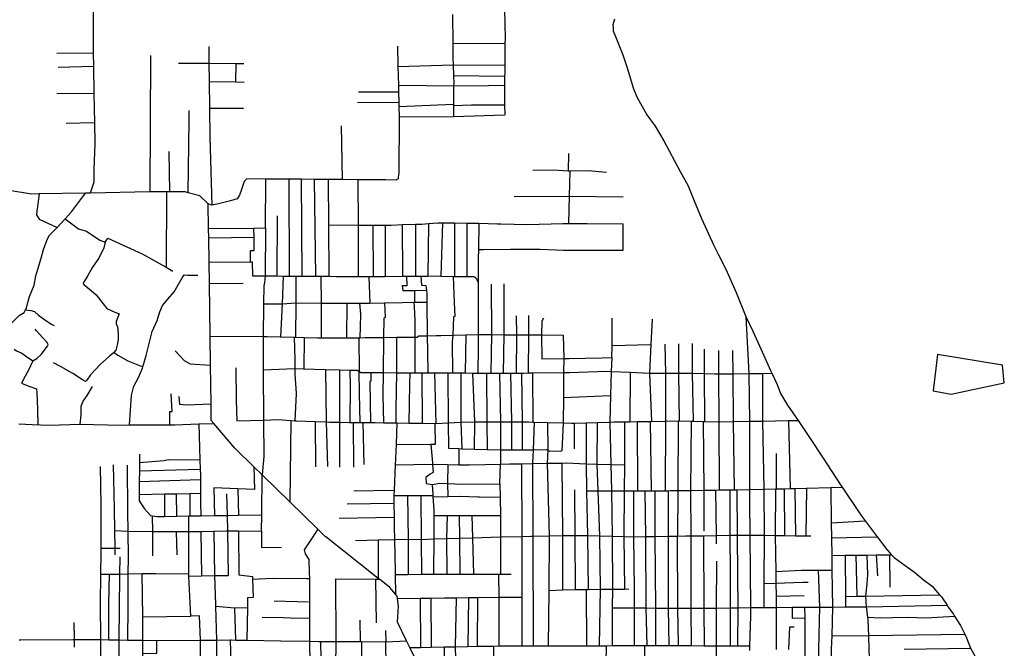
# Model space of a CAD drawing. Header units: millimetres. Extents: x 664923 to 767831, y 3118803 to 3207600.
# Tile 179 of 256: x 698963 to 700709, y 3176877 to 3177991. Entities that reach past the tile are written whole.
import ezdxf

# ---------------------------------------------------------------- set-up
doc = ezdxf.new("R2010")
doc.units = ezdxf.units.MM
doc.layers.add('roads_3', color=3, linetype='Continuous')
doc.layers.add('water', color=7, linetype='Continuous')

msp = doc.modelspace()

# ---------------------------------------------------------------- linework, layer by layer
at = {"layer": 'roads_3'}
for points in [[(699094.15, 3178436.23), (699093.85, 3178409.91), (699093.1, 3178368.18), (699093.29, 3178337.01), (699093.42, 3178316.62), (699093.55, 3178296.54), (699093.61, 3178284.69), (699093.66, 3178276.82), (699093.7, 3178269.56), (699093.61, 3178255.74), (699093.39, 3178224.01), (699093.09, 3178181.12), (699092.81, 3178142.16), (699092.55, 3178104.61), (699092.43, 3178087.65), (699092.83, 3177935.83), (699092.9, 3177931.92), (699093.32, 3177907.66), (699094.13, 3177860.26), (699095.02, 3177807.8), (699095.63, 3177772.17), (699094, 3177724.6), (699094.13, 3177702.54), (699087.39, 3177683.59)], [(699822.65, 3178147.71), (699821.54, 3178089.42), (699820.69, 3178053.75), (699822.02, 3178011.82), (699822.08, 3178009.47), (699823.32, 3177957.51), (699823.23, 3177948.86), (699822.84, 3177910.18), (699822.68, 3177895.3), (699822.62, 3177890.63), (699822.45, 3177874.7), (699822.16, 3177847.87), (699822.44, 3177840.1), (699823.09, 3177821.93)], [(699730.41, 3178000.21), (699730.79, 3177949.46), (699731, 3177922.76), (699731.32, 3177910.91), (699731.83, 3177891.87), (699732.2, 3177877.67), (699732.19, 3177873.76), (699732.19, 3177872.61), (699732.08, 3177840.99), (699732.07, 3177838.97), (699732, 3177819.36)], [(700017.48, 3177991.58), (700014.64, 3177981.66), (700015.03, 3177975.69), (700015.34, 3177970.96), (700019.21, 3177961.25), (700023.99, 3177949.15), (700031.93, 3177928.28), (700039.73, 3177905.52), (700051.26, 3177868.21), (700057.9, 3177852.88), (700074.81, 3177822.31), (700089.64, 3177801.81), (700104.9, 3177776.18), (700134.11, 3177721.63), (700147.82, 3177696.49), (700158.45, 3177669.74), (700171.92, 3177638.25), (700193.6, 3177590.59), (700201.65, 3177573.75), (700214.83, 3177548.77), (700233.13, 3177507.24), (700250.24, 3177464.66), (700262.75, 3177438.8), (700274.41, 3177412.43), (700294.12, 3177368.69), (700296.33, 3177364.16), (700306.09, 3177344.2), (700312.06, 3177328.18), (700323.97, 3177307.29), (700343.39, 3177280.52), (700365.52, 3177246.78), (700386.58, 3177215.07), (700419.17, 3177164.69), (700420.92, 3177162.09), (700454.73, 3177111.96), (700461.91, 3177102.48), (700483.52, 3177073.91), (700500.39, 3177051.63), (700508.96, 3177042.43), (700513.3, 3177037.78), (700533.06, 3177023.32), (700549.2, 3177011.69), (700565.11, 3176998.75), (700580.66, 3176986.67), (700593.71, 3176971.62), (700597.2, 3176967.58), (700607.13, 3176952.82), (700609.4, 3176949.44), (700618.42, 3176936.9), (700620.5, 3176933.63), (700630.99, 3176917.22), (700638.55, 3176901.4), (700641.55, 3176895.11), (700648.93, 3176876.89), (700659.06, 3176859.05)], [(699297.74, 3177943.14), (699298.06, 3177913.68), (699298.42, 3177881.14), (699298.94, 3177833.88), (699299.52, 3177781.89), (699303.18, 3177662.23)], [(699632.46, 3177943.76), (699633.37, 3177907.84), (699634.21, 3177874.89), (699634.51, 3177862.66), (699634.98, 3177844.36), (699635.17, 3177836.65), (699635.64, 3177818.63), (699732, 3177819.36), (699823.09, 3177821.93)], [(699730.79, 3177949.46), (699823.23, 3177948.86)], [(699028.2, 3177931.67), (699092.9, 3177931.92)], [(699194.84, 3177927.5), (699193.13, 3177685.42)], [(699093.32, 3177907.66), (699030.92, 3177906.23)], [(699244.35, 3177913.88), (699298.06, 3177913.68), (699345.59, 3177913.38), (699360.23, 3177913.28)], [(699345.59, 3177913.38), (699345.4, 3177880.51)], [(699633.37, 3177907.84), (699731.32, 3177910.91)], [(699731.32, 3177910.91), (699822.84, 3177910.18)], [(699298.42, 3177881.14), (699345.4, 3177880.51), (699360.61, 3177880.32)], [(699731.83, 3177891.87), (699822.62, 3177890.63)], [(699634.21, 3177874.89), (699732.19, 3177873.76)], [(699732.19, 3177873.76), (699794.2, 3177874.34), (699822.45, 3177874.7)], [(699028.63, 3177860.35), (699094.13, 3177860.26)], [(699563.34, 3177862.9), (699634.51, 3177862.66)], [(699261.64, 3177683.88), (699263.04, 3177812.92), (699263.26, 3177829.73)], [(699298.94, 3177833.88), (699359.34, 3177833.69)], [(699561.59, 3177844.31), (699634.98, 3177844.36)], [(699635.17, 3177836.65), (699732.08, 3177840.99)], [(699732.07, 3177838.97), (699764.05, 3177840.13), (699781.23, 3177840.06), (699822.44, 3177840.1)], [(699635.64, 3177818.63), (699634.98, 3177718.97), (699634, 3177711.8), (699633.58, 3177708.63), (699629.7, 3177706.63), (699611.78, 3177706.81), (699562.36, 3177707.18), (699534.66, 3177707.38), (699509.55, 3177707.57), (699485.15, 3177707.75), (699462.38, 3177707.93), (699439.61, 3177708.09), (699399.36, 3177708.4), (699365.28, 3177708.65), (699360.48, 3177704.2), (699359.11, 3177698.6), (699355.86, 3177689.57), (699352.12, 3177680.04), (699348.09, 3177673.43), (699336.44, 3177669.83), (699315.08, 3177664.38), (699303.18, 3177662.23), (699296.88, 3177664.25)], [(699095.02, 3177807.8), (699045.23, 3177806.95)], [(699532.8, 3177802.83), (699534.66, 3177707.38)], [(699227.35, 3177757.35), (699227.96, 3177685.86)], [(699936.09, 3177753.63), (699935.49, 3177723.14)], [(699872.55, 3177724.24), (699909.68, 3177724.39), (699935.49, 3177723.14), (699938.87, 3177722.97), (699970.68, 3177723.36), (700003.14, 3177720.25)], [(699297.51, 3177620.81), (699378.03, 3177621.47), (699398.48, 3177621.64), (699399.36, 3177708.4)], [(699439.61, 3177708.09), (699440.28, 3177536.4)], [(699463.78, 3177536.29), (699462.38, 3177707.93)], [(699487.55, 3177536.12), (699485.15, 3177707.75)], [(699509.55, 3177707.57), (699510.03, 3177627.25), (699510.57, 3177535.94)], [(699562.36, 3177707.18), (699562.61, 3177626.46), (699562.9, 3177535.56)], [(699936.5, 3177629.53), (699937.73, 3177678.2), (699938.87, 3177722.97)], [(699681.46, 3176821.69), (699654.43, 3176877.73), (699648.68, 3176889.63), (699632.54, 3176923.09), (699634.16, 3176951.28), (699632.44, 3176964.72), (699631.91, 3176968.92), (699628.9, 3176972.52), (699618.91, 3176984.41), (699600.53, 3176998.92), (699598.47, 3177000.55), (699505.43, 3177074.05), (699505.17, 3177074.26), (699491.56, 3177087.5), (699441.67, 3177136.1), (699392.4, 3177184.08), (699378.07, 3177198.05), (699344.14, 3177231.1), (699307, 3177275.02), (699302.4, 3177280.46), (699301.97, 3177310.04), (699300.99, 3177378.62), (699300.26, 3177429.72), (699298.91, 3177523.28), (699298.36, 3177560.97), (699297.74, 3177604.18), (699297.51, 3177620.81), (699296.88, 3177664.25), (699281.95, 3177678.6), (699261.64, 3177683.88), (699255.78, 3177685.4), (699227.96, 3177685.86), (699223.11, 3177685.94), (699193.13, 3177685.42), (699087.39, 3177683.59), (699078.98, 3177683.44), (698997.11, 3177682.02), (698983.22, 3177681.78), (698896.85, 3177696)], [(698894.16, 3177433.59), (698923.23, 3177422.01), (698925.76, 3177425.15), (698935.72, 3177437.56), (698941.78, 3177446.5), (698961.61, 3177466.4), (698970.65, 3177471.95), (698973.01, 3177476.49), (698974.65, 3177479.64), (698977.81, 3177491.63), (698979.74, 3177500.06), (698984.14, 3177509.91), (698988.52, 3177520.53), (698991.17, 3177537.04), (698994.94, 3177548.6), (699000.47, 3177567.82), (699004.95, 3177583.24), (699011.1, 3177601.18), (699015.19, 3177608.88), (699028.88, 3177622.71), (699036.01, 3177629.93), (699043.09, 3177637.89), (699054.18, 3177650.36), (699078.98, 3177683.44)], [(698997.11, 3177682.02), (698994.03, 3177659.91), (698992.98, 3177651.32), (698992.57, 3177644.63), (698997.01, 3177637.15), (699028.88, 3177622.71)], [(699223.11, 3177685.94), (699222.36, 3177552.3)], [(699839.7, 3177677.53), (699937.73, 3177678.2), (700032.56, 3177676.85)], [(699043.09, 3177637.89), (699066.59, 3177619.95), (699081.28, 3177616.08), (699104.47, 3177599.99), (699114.03, 3177596.75), (699119.04, 3177603.39), (699179.73, 3177575.8), (699222.36, 3177552.3), (699234.01, 3177545.33)], [(699419.19, 3177536.49), (699419.6, 3177643.24)], [(699372.12, 3177561.69), (699371.79, 3177581.42), (699378.25, 3177581.53), (699378.12, 3177605.23), (699378.03, 3177621.47)], [(699398.48, 3177621.64), (699397.84, 3177536.58), (699396.9, 3177525.03), (699395.41, 3177518.91), (699395.08, 3177487.26), (699395.07, 3177486.07), (699394.34, 3177429.22), (699394.25, 3177374.99), (699394.29, 3177370.01), (699395.05, 3177280.98), (699395.61, 3177216.65), (699392.4, 3177184.08)], [(699510.03, 3177627.25), (699562.61, 3177626.46), (699589.06, 3177626.63), (699610.87, 3177626.79), (699621.27, 3177626.86), (699640.92, 3177627.48), (699664.41, 3177628.22), (699675.58, 3177628.58), (699687.35, 3177629.48), (699704.02, 3177630.77), (699712.44, 3177630.66), (699723.31, 3177630.53), (699733.44, 3177630.46), (699755.46, 3177630.33), (699771.41, 3177630.23), (699776.63, 3177630.08), (699809.8, 3177629.21), (699815.57, 3177629.07), (699863.01, 3177627.96), (699925.95, 3177629.61), (699936.5, 3177629.53), (699969.06, 3177629.33), (700032.71, 3177629.07)], [(699589.06, 3177626.63), (699589.44, 3177535.37)], [(699610.87, 3177626.79), (699610.89, 3177535.62)], [(699640.92, 3177627.48), (699641.58, 3177535.97)], [(699664.41, 3177628.22), (699664.76, 3177536.23)], [(699687.35, 3177629.48), (699686.24, 3177536.48)], [(699712.44, 3177630.66), (699709.62, 3177536.18)], [(699733.44, 3177630.46), (699733.93, 3177535.84)], [(699755.46, 3177630.33), (699755.49, 3177535.54)], [(699776.63, 3177630.08), (699776.1, 3177583.59), (699775.92, 3177567.43), (699775.45, 3177525.36)], [(699776.1, 3177583.59), (699784.81, 3177583.64), (699833.24, 3177583.94), (699885.71, 3177584.2), (699927.14, 3177582.04), (699984.49, 3177582.47), (700031.02, 3177582.55), (700032.9, 3177582.31), (700032.71, 3177629.07)], [(699297.74, 3177604.18), (699378.12, 3177605.23)], [(699114.03, 3177596.75), (699112.01, 3177586.54), (699102.7, 3177567.95), (699091.63, 3177552.36), (699083.35, 3177537.43), (699076.96, 3177526.89), (699075.41, 3177524.19), (699076.19, 3177521.53), (699089.53, 3177510.97), (699098.2, 3177502.87), (699110.67, 3177487.2), (699117.02, 3177478.94), (699131.51, 3177472.4), (699139.25, 3177469.38), (699136.67, 3177463.27), (699133.64, 3177455.58), (699133.48, 3177450.84), (699136.09, 3177447.01), (699137.17, 3177434.3), (699136.97, 3177424.47), (699136.25, 3177416.69), (699132.79, 3177405.23), (699129.39, 3177401.01), (699128.25, 3177399.58), (699121.4, 3177393.89), (699105.79, 3177380.15), (699088.32, 3177361.43), (699081.41, 3177351.72), (699079.37, 3177349.64), (699073.84, 3177352.2), (699056.58, 3177363.79), (699034.91, 3177376.28), (699022.5, 3177382.38)], [(699298.36, 3177560.97), (699372.12, 3177561.69), (699374.57, 3177561.71), (699375.68, 3177536.68), (699397.84, 3177536.58), (699419.19, 3177536.49), (699430.05, 3177536.44), (699440.28, 3177536.4), (699452.2, 3177536.35), (699463.78, 3177536.29), (699465.2, 3177536.29), (699487.55, 3177536.12), (699496.81, 3177536.05), (699510.57, 3177535.94), (699524.43, 3177535.83), (699562.9, 3177535.56), (699581.84, 3177535.42), (699589.44, 3177535.37), (699610.89, 3177535.62), (699641.58, 3177535.97), (699648.75, 3177536.04), (699664.76, 3177536.23), (699674.14, 3177536.34), (699686.24, 3177536.48), (699687.45, 3177536.49), (699709.62, 3177536.18), (699731.48, 3177535.87), (699733.93, 3177535.84), (699755.49, 3177535.54), (699758.42, 3177535.5), (699767.33, 3177535.37), (699769.85, 3177534.63), (699772.63, 3177530.72), (699775.45, 3177525.36), (699775.88, 3177520.28), (699775.68, 3177505.38), (699775.56, 3177465.98), (699775.48, 3177432.67), (699775.42, 3177409.62), (699775.18, 3177364.35)], [(699157.25, 3177272.38), (699161.12, 3177324.43), (699164.98, 3177340.99), (699172.99, 3177356.77), (699180.15, 3177373.14), (699180.86, 3177375.54), (699186.84, 3177395.82), (699197.46, 3177437.96), (699206.39, 3177457.63), (699210.99, 3177473.11), (699215.68, 3177484.11), (699225.24, 3177495.18), (699236.23, 3177508.71), (699250.56, 3177533.33), (699254.24, 3177538.61), (699260.11, 3177537.74), (699278.39, 3177538.17)], [(699430.05, 3177536.44), (699427.9, 3177487.2), (699425.34, 3177428.56)], [(699452.2, 3177536.35), (699452.01, 3177488.65), (699451.76, 3177427.89)], [(699496.81, 3177536.05), (699496.99, 3177488.4), (699497.22, 3177426.9)], [(699581.84, 3177535.42), (699583.3, 3177488.2)], [(699648.75, 3177536.04), (699649.2, 3177519.2), (699640.61, 3177518.81), (699642.12, 3177510.7), (699662.54, 3177510.93), (699683.77, 3177511.17)], [(699674.14, 3177536.34), (699674.98, 3177520.02), (699682.94, 3177519.7), (699683.77, 3177511.17), (699684.46, 3177504.04), (699684.6, 3177490.39), (699685.26, 3177430.51), (699685.63, 3177402.73), (699686.14, 3177364.89)], [(699731.48, 3177535.87), (699733.15, 3177489.41), (699734.04, 3177464.8), (699731.79, 3177464.3), (699730.54, 3177431.43), (699729.46, 3177418.92), (699730.12, 3177364.8)], [(699298.91, 3177523.28), (699358.87, 3177523.83)], [(699798.54, 3177521.83), (699799.16, 3177432.54), (699798.06, 3177364.4)], [(699821.04, 3177522.69), (699821.13, 3177432.43), (699820.05, 3177364.44)], [(699662.54, 3177510.93), (699662.7, 3177490.01)], [(699395.08, 3177487.26), (699427.9, 3177487.2), (699452.01, 3177488.65), (699496.99, 3177488.4), (699542.45, 3177488.45), (699545.63, 3177488.46), (699565.15, 3177488.32), (699583.3, 3177488.2), (699609.58, 3177488.86), (699640.79, 3177489.64), (699661.51, 3177489.99), (699662.7, 3177490.01), (699684.6, 3177490.39)], [(699542.45, 3177488.45), (699542.25, 3177427.08)], [(699565.15, 3177488.32), (699566.76, 3177468.92), (699566.1, 3177446.41), (699565.63, 3177427.17)], [(699609.58, 3177488.86), (699610.47, 3177462.99), (699608.45, 3177461.71), (699607.68, 3177427.55), (699607, 3177365.44)], [(699661.51, 3177489.99), (699662.7, 3177472.05), (699663.62, 3177456.03), (699663.05, 3177428.17), (699663.08, 3177364.77)], [(698973.01, 3177476.49), (698982.6, 3177475.52), (698988.98, 3177473.45), (698995.79, 3177467.2), (699008.75, 3177457.9), (699018.99, 3177450.98), (699023.42, 3177448.51)], [(699843.11, 3177466), (699843.48, 3177432.32), (699842.99, 3177364.49)], [(699865.01, 3177466.27), (699865.03, 3177432.2), (699864.49, 3177364.62)], [(699891.53, 3177461.75), (699888.33, 3177456.17), (699888.05, 3177432.07), (699888.46, 3177389.56), (699927.47, 3177389.97), (699937.22, 3177390.07), (699995.19, 3177391.37), (700012.88, 3177391.78), (700011.36, 3177367.21), (700010.35, 3177324.67), (700009.25, 3177277.66), (700011.08, 3177202.33), (700011.89, 3177155.78), (700013.3, 3177075.22), (700013.67, 3176981.38), (700013.49, 3176948.31), (700013.13, 3176881.24)], [(700250.24, 3177464.66), (700255.94, 3177363.4), (700257.02, 3177279), (700256.73, 3177157.94), (700256.69, 3177136.53), (700257.24, 3177077.39), (700258.43, 3176948.82), (700258.57, 3176933.52), (700256.87, 3176880.75)], [(700012.88, 3177391.78), (700013.07, 3177413.05), (700013.53, 3177461.51)], [(700084.15, 3177460.07), (700082.09, 3177415.14), (700079.76, 3177364.2), (700083.33, 3177278.67)], [(698985.68, 3177385.86), (698993.14, 3177390.31), (699000.88, 3177397.05), (699011.6, 3177412.09), (699012.77, 3177414.59), (699011.36, 3177418.88), (699003.67, 3177426.68), (698992.66, 3177439.18), (698990.3, 3177442.16)], [(699300.26, 3177429.72), (699394.34, 3177429.22), (699401.41, 3177429.19), (699425.34, 3177428.56), (699449.2, 3177427.95), (699451.76, 3177427.89), (699467.09, 3177427.5), (699490.74, 3177426.88), (699497.22, 3177426.9), (699542.25, 3177427.08), (699564.22, 3177427.16), (699565.63, 3177427.17), (699575.48, 3177427.2), (699607.68, 3177427.55), (699630.55, 3177427.81), (699663.05, 3177428.17), (699667.25, 3177428.21), (699670.27, 3177430.3), (699685.26, 3177430.51), (699700.99, 3177430.74), (699709.63, 3177430.85), (699730.54, 3177431.43), (699753.51, 3177432.07), (699775.48, 3177432.67), (699799.16, 3177432.54), (699821.13, 3177432.43), (699843.48, 3177432.32), (699865.03, 3177432.2), (699866.62, 3177432.19), (699888.05, 3177432.07), (699926.2, 3177431.86), (699927.47, 3177389.97), (699927, 3177365.45), (699926.73, 3177321.26), (699926.46, 3177276.09), (699923.9, 3177226.76)], [(699449.2, 3177427.95), (699450.78, 3177388.45), (699450.77, 3177372.41), (699450.77, 3177363.05), (699452.84, 3177328.21), (699450.42, 3177279.86)], [(699467.09, 3177427.5), (699466.45, 3177371.83)], [(699564.22, 3177427.16), (699564.75, 3177367.19)], [(699630.55, 3177427.81), (699630.97, 3177365.07), (699629.83, 3177300.96), (699629.4, 3177276.14)], [(699753.51, 3177432.07), (699752.75, 3177364.58)], [(700013.07, 3177413.05), (700082.09, 3177415.14)], [(700106.87, 3177415.83), (700107.77, 3177364.23)], [(700130.96, 3177416.03), (700130.88, 3177364.25), (700131.86, 3177279.96)], [(700155.37, 3177416.57), (700155.38, 3177363.99), (700156.77, 3177279.24)], [(698952.82, 3177406.83), (698957.18, 3177403.9), (698966.3, 3177399.76), (698972.68, 3177395.25), (698985.68, 3177385.86), (698978.34, 3177369.73), (698972.49, 3177358.89), (698965.5, 3177346.77), (698978.52, 3177341.12), (698992.13, 3177336.32), (698992.69, 3177329.23), (698993.46, 3177315.84), (698994.29, 3177299.24), (698994.6, 3177273.78)], [(699129.39, 3177401.01), (699136.52, 3177395.88), (699154.27, 3177386.06), (699180.86, 3177375.54)], [(699238.08, 3177403.95), (699254.24, 3177386.57), (699264.85, 3177380.92), (699300.99, 3177378.62)], [(700176.42, 3177406.55), (700176.73, 3177363.63), (700177.22, 3177278.77)], [(700201.64, 3177404.72), (700201.89, 3177363.32), (700202.44, 3177278.2), (700203.29, 3177157.2)], [(700226.74, 3177404.18), (700227.11, 3177363.36), (700227.61, 3177278.53), (700229.46, 3177157.57)], [(699345.68, 3177373.76), (699346.55, 3177316.33), (699347.44, 3177279.6), (699395.05, 3177280.98), (699420.81, 3177282.1), (699443.38, 3177280.39), (699450.42, 3177279.86), (699453.64, 3177279.61), (699486.41, 3177278.52), (699506.27, 3177277.87), (699511.88, 3177277.67), (699529.94, 3177277.22), (699546.61, 3177276.81), (699548.31, 3177276.8), (699553.78, 3177276.77), (699566.62, 3177276.72), (699571.23, 3177276.7), (699584.42, 3177276.63), (699593.24, 3177276.58), (699607.81, 3177276.41), (699616.32, 3177276.3), (699629.4, 3177276.14), (699631.6, 3177276.11), (699652.57, 3177275.83), (699676.37, 3177275.49), (699698.93, 3177275.18), (699700.7, 3177275.16), (699722.47, 3177276.32), (699745.16, 3177277.2), (699769.29, 3177278.14), (699790.95, 3177277.96), (699815.22, 3177277.76), (699818.2, 3177277.74), (699834.53, 3177277.74), (699853.79, 3177277.75), (699865.17, 3177277.76), (699872.41, 3177277.56), (699874.71, 3177277.5), (699898.5, 3177276.84), (699926.46, 3177276.09), (699941.56, 3177275.67), (699946.1, 3177275.81), (699966.96, 3177276.42), (699986.68, 3177276.99), (700009.25, 3177277.66), (700016.63, 3177277.87), (700035.01, 3177278.09), (700044.53, 3177278.21), (700057.87, 3177278.37), (700080.88, 3177278.64), (700083.33, 3177278.67), (700107.99, 3177279.33), (700130.15, 3177279.91), (700131.86, 3177279.96), (700153.32, 3177279.31), (700156.77, 3177279.24), (700174.59, 3177278.83), (700177.22, 3177278.77), (700202.44, 3177278.2), (700204.27, 3177278.16), (700227.61, 3177278.53), (700257.02, 3177279), (700280.16, 3177279.41), (700325.9, 3177280.22), (700343.39, 3177280.52)], [(699394.29, 3177370.01), (699450.77, 3177372.41), (699466.45, 3177371.83), (699504.61, 3177370.46), (699529.73, 3177369.9), (699547.77, 3177369.5), (699553.56, 3177369.38), (699561.26, 3177369.83), (699564.75, 3177367.19), (699567.43, 3177365.15), (699585.54, 3177365.3), (699605.14, 3177365.47), (699607, 3177365.44), (699630.97, 3177365.07), (699654.41, 3177364.72), (699663.08, 3177364.77), (699664.82, 3177364.78), (699676.01, 3177364.84), (699686.14, 3177364.89), (699698.02, 3177364.96), (699708.79, 3177365.01), (699722.07, 3177364.88), (699730.12, 3177364.8), (699745.01, 3177364.66), (699752.75, 3177364.58), (699765.88, 3177364.45), (699775.18, 3177364.35)], [(699504.61, 3177370.46), (699506.27, 3177277.87), (699508.38, 3177198.82)], [(699529.73, 3177369.9), (699530, 3177320.64), (699529.94, 3177277.22), (699529.74, 3177197.38)], [(699547.77, 3177369.5), (699548.4, 3177341.61), (699548.31, 3177276.8)], [(699566.62, 3177276.72), (699565.29, 3177328.33), (699564.75, 3177367.19)], [(699585.54, 3177365.3), (699585.22, 3177350.33), (699583.77, 3177349.19), (699584.42, 3177276.63)], [(699607, 3177365.44), (699606.53, 3177324.86), (699607.81, 3177276.41)], [(699654.41, 3177364.72), (699653.99, 3177345.03), (699652.57, 3177275.83)], [(699676.01, 3177364.84), (699676.37, 3177275.49)], [(699698.02, 3177364.96), (699700.7, 3177275.16)], [(699722.07, 3177364.88), (699722.47, 3177276.32), (699723.11, 3177231.14), (699741.25, 3177230.56), (699746.51, 3177230.39), (699768.54, 3177229.68), (699791.68, 3177229.14), (699815.41, 3177228.58), (699834.64, 3177228.6), (699853.41, 3177228.62), (699873.16, 3177228.65), (699896.44, 3177228.68), (699899.15, 3177227.63), (699902.73, 3177226.24), (699923.9, 3177226.76)], [(699745.01, 3177364.66), (699745.16, 3177277.2), (699746.51, 3177230.39)], [(699765.88, 3177364.45), (699769.29, 3177278.14), (699768.54, 3177229.68)], [(699775.18, 3177364.35), (699790.36, 3177364.38), (699798.06, 3177364.4), (699813.75, 3177364.43), (699820.05, 3177364.44), (699832.8, 3177364.47), (699842.99, 3177364.49), (699852.34, 3177364.5), (699856.09, 3177364.51), (699864.49, 3177364.62), (699872.06, 3177364.72), (699927, 3177365.45), (699937.9, 3177365.59), (700004.13, 3177367.53), (700011.36, 3177367.21), (700044.96, 3177365.74), (700079.76, 3177364.2), (700107.77, 3177364.23), (700130.88, 3177364.25), (700139.12, 3177364.26), (700155.38, 3177363.99), (700176.73, 3177363.63), (700195.45, 3177363.31), (700201.89, 3177363.32), (700227.11, 3177363.36), (700255.94, 3177363.4), (700279.99, 3177363.86), (700296.33, 3177364.16)], [(699790.36, 3177364.38), (699790.95, 3177277.96), (699791.68, 3177229.14)], [(699813.75, 3177364.43), (699815.22, 3177277.76), (699815.41, 3177228.58), (699815.37, 3177202.91)], [(699832.8, 3177364.47), (699834.53, 3177277.74), (699834.64, 3177228.6)], [(699852.34, 3177364.5), (699853.79, 3177277.75), (699853.41, 3177228.62)], [(699872.06, 3177364.72), (699872.41, 3177277.56)], [(700044.96, 3177365.74), (700044.53, 3177278.21)], [(700107.77, 3177364.23), (700107.99, 3177279.33), (700107.09, 3177155.91)], [(700279.99, 3177363.86), (700280.11, 3177304.18), (700280.16, 3177279.41), (700282.24, 3177158.59), (700282.68, 3177076.99), (700282.22, 3176991.72), (700281.99, 3176948.95)], [(699069.97, 3177273.79), (699071.34, 3177290.66), (699071.76, 3177305.75), (699075.23, 3177314.9), (699082.47, 3177324.8), (699091.86, 3177340.57)], [(699228.78, 3177272.84), (699228.9, 3177296.1), (699232.85, 3177296.51), (699230.94, 3177327.68)], [(699244.98, 3177323.12), (699245.91, 3177309.08), (699259.03, 3177308.1), (699301.97, 3177310.04)], [(699926.73, 3177321.26), (700010.35, 3177324.67)], [(698960.8, 3177274.67), (698984.65, 3177273.02), (699015, 3177272.34), (699069.97, 3177273.79), (699142.4, 3177272.29), (699157.25, 3177272.38), (699228.78, 3177272.84), (699237.9, 3177272.89), (699280.39, 3177274.2), (699307, 3177275.02)], [(699280.39, 3177274.2), (699282.2, 3177210.61), (699282.67, 3177194.33), (699282.97, 3177183.24), (699283.02, 3177175.95), (699283.15, 3177151.37), (699283.23, 3177134.82), (699283.75, 3177111.42)], [(699443.38, 3177280.39), (699441.67, 3177136.1)], [(699486.41, 3177278.52), (699487.28, 3177198.45)], [(699553.78, 3177276.77), (699554.69, 3177197.57)], [(699571.23, 3177276.7), (699572.88, 3177202.17)], [(699631.6, 3177276.11), (699630.18, 3177238.53), (699629.2, 3177212.4), (699628.73, 3177202.04), (699626.68, 3177157.09), (699626.24, 3177147.44), (699626.17, 3177145.95), (699626.35, 3177133.56), (699626.69, 3177108.94), (699626.94, 3177091.85), (699627.32, 3177069.52), (699628.31, 3177012.07), (699628.38, 3177007.4), (699628.9, 3176972.52)], [(699698.93, 3177275.18), (699699.57, 3177237.98), (699691.97, 3177237.74), (699694.57, 3177205.28), (699694.8, 3177202.73), (699696.12, 3177187.92), (699689.37, 3177184.54), (699682.88, 3177179.35), (699683.28, 3177168.86), (699694.32, 3177166.89), (699695.18, 3177149.87), (699695.33, 3177147.4), (699695.47, 3177145.01), (699696.79, 3177122.24), (699696.93, 3177111.99), (699697.31, 3177085.69), (699697.11, 3177070.33), (699696.41, 3177012.29), (699696.48, 3177008.13)], [(699874.71, 3177277.5), (699873.16, 3177228.65), (699872.15, 3177204), (699872.62, 3177075.56), (699873.05, 3176881.02)], [(699898.5, 3177276.84), (699899.15, 3177227.63), (699898.3, 3177204.45), (699901.49, 3177075.95), (699900.76, 3176978.95), (699900.03, 3176881.03)], [(699946.1, 3177275.81), (699945.75, 3177230.01)], [(699966.96, 3177276.42), (699967.09, 3177203.82), (699967.94, 3177155.48), (699969.34, 3177076.44), (699970.92, 3176980.86)], [(699986.68, 3177276.99), (699986.31, 3177203.17), (699987.98, 3177155.82), (699990.79, 3177075.85), (699992.24, 3176981.14), (699990.34, 3176881.17)], [(700035.01, 3177278.09), (700034.9, 3177201.52)], [(700057.87, 3177278.37), (700058.17, 3177155.45)], [(700080.88, 3177278.64), (700082.31, 3177155.67)], [(700130.15, 3177279.91), (700129.55, 3177156.18), (700129.17, 3177075.51)], [(700153.32, 3177279.31), (700152.17, 3177156.49), (700152.91, 3177075.89), (700152.88, 3176947.61), (700153.22, 3176881.28)], [(700174.59, 3177278.83), (700175.89, 3177156.82), (700175.7, 3177084.31)], [(700325.9, 3177280.22), (700328.67, 3177159.76)], [(699630.18, 3177238.53), (699691.97, 3177237.74)], [(699174.95, 3177220.89), (699174.85, 3177205.76), (699174.77, 3177190.88), (699174.66, 3177172.22), (699174.51, 3177149.21), (699174.44, 3177137.87), (699183.83, 3177123.68), (699194.78, 3177112.05), (699197.66, 3177111.6), (699206.69, 3177110.18), (699219.2, 3177110.39), (699240.54, 3177110.74), (699262.54, 3177111.12)], [(699741.25, 3177230.56), (699741.56, 3177201.9)], [(700303.99, 3177221.57), (700304.39, 3177159.14)], [(699128.55, 3177201.53), (699130.36, 3177123.51), (699130.79, 3177085.43), (699131.14, 3177053.92), (699131.27, 3177042.27)], [(699153.12, 3177200.92), (699153.89, 3177118.56), (699154.27, 3177084.38), (699154.79, 3177037.65), (699154.59, 3177008.66), (699154.19, 3176950.81), (699154.05, 3176891.18)], [(699174.85, 3177205.76), (699218.62, 3177209.66), (699226.14, 3177211.39), (699282.2, 3177210.61)], [(699628.73, 3177202.04), (699694.8, 3177202.73), (699721.67, 3177202.26), (699741.56, 3177201.9), (699759.72, 3177201.58), (699815.37, 3177202.91), (699831.09, 3177203.3), (699852.22, 3177203.66), (699872.15, 3177204), (699898.3, 3177204.45), (699924.25, 3177204.89), (699931.82, 3177205.02), (699967.09, 3177203.82), (699986.31, 3177203.17), (700011.08, 3177202.33), (700034.9, 3177201.52)], [(699694.32, 3177166.89), (699707.89, 3177169.29), (699721.1, 3177168.68), (699747.39, 3177167.48), (699814.32, 3177168.18), (699815.37, 3177202.91)], [(699721.67, 3177202.26), (699721.1, 3177168.68), (699722.09, 3177145.61)], [(699852.22, 3177203.66), (699852.98, 3177075.03), (699852.97, 3176967.28), (699852.97, 3176963.73), (699852.94, 3176881.02)], [(699924.25, 3177204.89), (699925.33, 3177076.27), (699925.22, 3176980.28)], [(700034.9, 3177201.52), (700034.62, 3177155.5), (700034.14, 3177074.64), (700035.06, 3176981.61)], [(699105.57, 3177199.05), (699106.41, 3177131.07), (699106.41, 3177053.82), (699106.41, 3177046.47), (699105.9, 3177007.93), (699105.22, 3176956.26), (699105.84, 3176891.95), (699104.99, 3176801.05)], [(699174.77, 3177190.88), (699282.67, 3177194.33)], [(699281.5, 3176638.31), (699281.88, 3176660.4), (699282.42, 3176690.74), (699282.95, 3176721.69), (699283.11, 3176730.31), (699283.1, 3176787.79), (699283.1, 3176807.82), (699283.1, 3176890.91), (699281.68, 3176934.24), (699266.26, 3176933.76), (699262.68, 3177004.48), (699262.48, 3177008.53), (699262.53, 3177083.36), (699262.54, 3177111.12), (699264.43, 3177111.15), (699283.75, 3177111.42), (699307.87, 3177111.74), (699330.78, 3177112.06), (699350.52, 3177112.33), (699392.08, 3177112.89), (699392.4, 3177184.08)], [(699378.07, 3177198.05), (699379, 3177157.76), (699349.72, 3177159.05), (699306.91, 3177161.15)], [(699174.66, 3177172.22), (699283.02, 3177175.95)], [(699814.32, 3177168.18), (699814.61, 3177144.71), (699815.02, 3177111.75), (699815.5, 3177073.9), (699815.39, 3177007.79)], [(699174.51, 3177149.21), (699219.16, 3177150.1), (699239.85, 3177150.51), (699264.23, 3177150.99), (699283.15, 3177151.37)], [(699219.16, 3177150.1), (699219.2, 3177110.39)], [(699239.85, 3177150.51), (699240.54, 3177110.74)], [(699264.23, 3177150.99), (699264.43, 3177111.15)], [(699306.91, 3177161.15), (699307.87, 3177111.74)], [(699329.44, 3177150.58), (699330.78, 3177112.06), (699330.86, 3177084.66), (699332.21, 3177005.84)], [(699349.72, 3177159.05), (699350.52, 3177112.33)], [(699555.39, 3177155.74), (699626.68, 3177157.09)], [(699626.24, 3177147.44), (699650.55, 3177147.42), (699674.11, 3177147.41), (699695.33, 3177147.4)], [(699650.55, 3177147.42), (699651.23, 3177069.88), (699651.78, 3177007.65)], [(699674.11, 3177147.41), (699674.57, 3177069.6), (699674.92, 3177007.9)], [(699946.21, 3177157.35), (699947.37, 3177076.57), (699947.66, 3176980.57)], [(699967.94, 3177155.48), (699987.98, 3177155.82), (700011.89, 3177155.78), (700034.62, 3177155.5), (700051.17, 3177155.46), (700058.17, 3177155.45), (700071.19, 3177155.57), (700082.31, 3177155.67), (700089.11, 3177155.74), (700107.09, 3177155.91), (700112.87, 3177155.96), (700116.93, 3177156), (700129.55, 3177156.18), (700152.17, 3177156.49), (700175.89, 3177156.82), (700196.55, 3177157.11), (700203.29, 3177157.2), (700221.98, 3177157.46), (700229.46, 3177157.57), (700234.55, 3177157.63), (700256.73, 3177157.94), (700282.24, 3177158.59), (700302.74, 3177159.11), (700304.39, 3177159.14), (700318.15, 3177159.49), (700328.67, 3177159.76), (700337.22, 3177159.98), (700357.91, 3177160.5), (700400.89, 3177161.59), (700420.92, 3177162.09)], [(700051.17, 3177155.46), (700051.19, 3177074.17), (700052.36, 3176981), (700052.43, 3176948.16), (700052.59, 3176881.36)], [(700071.19, 3177155.57), (700072.58, 3177074.53), (700072.93, 3176948.03), (700074.98, 3176881.43)], [(700089.11, 3177155.74), (700089.15, 3177074.82), (700089.94, 3176947.92), (700090.15, 3176884.11), (700090.18, 3176881.48)], [(700112.87, 3177155.96), (700112.81, 3177075.22), (700112.89, 3176947.77), (700113.72, 3176881.47)], [(700196.55, 3177157.11), (700197.62, 3177076.53), (700197.7, 3177062.01)], [(700221.98, 3177157.46), (700222.23, 3177076.88), (700222.58, 3177010.39), (700222.74, 3176948.12), (700222.52, 3176880.93)], [(700234.55, 3177157.63), (700234.92, 3177077.06), (700235.68, 3177006.91), (700236.23, 3176948.38), (700235.57, 3176880.86)], [(700302.74, 3177159.11), (700302.54, 3177076.69), (700303.34, 3177012.86), (700303.58, 3176992.29), (700303.88, 3176968.68), (700304.12, 3176949.06), (700303.84, 3176874.49)], [(700400.89, 3177161.59), (700401.83, 3177098.88), (700402.23, 3177072.39), (700402.7, 3177041.11), (700403.1, 3177014.8), (700404.08, 3176949.55), (700402.58, 3176898.61), (700401.89, 3176874.85), (700402.54, 3176733.61), (700402.6, 3176719.07), (700399.92, 3176707.7), (700388.15, 3176693.04), (700381.75, 3176685.73), (700372.13, 3176674.71), (700368.19, 3176668.5), (700352.91, 3176644.36), (700349.51, 3176639.52), (700306.44, 3176578.13)], [(700318.15, 3177159.49), (700318.76, 3177076.45)], [(700337.22, 3177159.98), (700338.17, 3177076.15)], [(700357.91, 3177160.5), (700356.46, 3177075.88)], [(699543.03, 3177132.61), (699626.35, 3177133.56)], [(699695.47, 3177145.01), (699722.09, 3177145.61), (699742.43, 3177146.07), (699775.91, 3177145.29), (699778.19, 3177145.25), (699814.61, 3177144.71)], [(699130.79, 3177085.43), (699154.27, 3177084.38), (699197.93, 3177083.53), (699240.31, 3177083.43), (699262.53, 3177083.36), (699284.02, 3177083.79), (699306.79, 3177084.23), (699329.32, 3177084.67), (699330.86, 3177084.66), (699350.35, 3177084.6), (699391.26, 3177084.46), (699392.08, 3177112.89)], [(699197.66, 3177111.6), (699197.93, 3177083.53), (699198.34, 3177040.45)], [(699529.21, 3177107.43), (699626.69, 3177108.94)], [(699696.93, 3177111.99), (699720.55, 3177111.94), (699742.1, 3177111.9), (699764.12, 3177111.85), (699778.04, 3177111.83), (699815.02, 3177111.75)], [(699720.55, 3177111.94), (699719.67, 3177071), (699720.07, 3177008.06)], [(699742.1, 3177111.9), (699742.36, 3177071.69), (699742.98, 3177007.99)], [(699764.12, 3177111.85), (699765.5, 3177072.39), (699767.25, 3177007.92)], [(700401.83, 3177098.88), (700461.91, 3177102.48)], [(699240.31, 3177083.43), (699241.23, 3177042.04)], [(699284.02, 3177083.79), (699285.05, 3177004.92)], [(699306.79, 3177084.23), (699307.82, 3177005.36), (699309.82, 3176954.21), (699309.89, 3176951.35), (699311.38, 3176891.12), (699311.58, 3176800.83)], [(699350.35, 3177084.6), (699351.36, 3177006.65), (699375.16, 3177003.7), (699375.32, 3176999.27), (699376.44, 3176966.53), (699366.83, 3176965.89), (699366.45, 3176948.93), (699365.2, 3176890.88)], [(699391.26, 3177084.46), (699391.46, 3177055.33), (699426.74, 3177055.93)], [(699491.56, 3177087.5), (699476.32, 3177065.33), (699466.95, 3177051.12), (699468.99, 3177043.82), (699475.26, 3177033.7), (699476.04, 3177010.73), (699476.4, 3177000.38), (699476.55, 3176995.73), (699476.67, 3176929.81), (699476.73, 3176889.12), (699476.85, 3176848.59), (699477.02, 3176785.99), (699477.16, 3176735.86), (699477.16, 3176724.37), (699477.16, 3176686.7), (699477.17, 3176663.81), (699477.17, 3176637.75), (699475.56, 3176591.02), (699474.98, 3176565.56)], [(699558.29, 3177067.86), (699598.22, 3177068.82), (699627.32, 3177069.52), (699651.23, 3177069.88), (699674.57, 3177069.6), (699697.11, 3177070.33), (699719.67, 3177071), (699742.36, 3177071.69), (699765.5, 3177072.39), (699815.5, 3177073.9), (699852.98, 3177075.03), (699868.89, 3177075.5), (699872.62, 3177075.56), (699901.49, 3177075.95), (699925.33, 3177076.27), (699947.37, 3177076.57), (699958.72, 3177076.74), (699969.34, 3177076.44), (699990.79, 3177075.85), (700013.3, 3177075.22), (700034.14, 3177074.64), (700051.19, 3177074.17), (700072.58, 3177074.53), (700089.15, 3177074.82), (700112.81, 3177075.22), (700129.17, 3177075.51), (700143.26, 3177075.75), (700152.91, 3177075.89), (700175.21, 3177076.21), (700197.62, 3177076.53), (700222.23, 3177076.88), (700234.92, 3177077.06), (700257.24, 3177077.39), (700282.68, 3177076.99), (700302.54, 3177076.69), (700318.76, 3177076.45), (700338.17, 3177076.15), (700356.46, 3177075.88), (700365.33, 3177075.74)], [(699598.22, 3177068.82), (699598.47, 3177000.55)], [(700130.78, 3176881.36), (700130.87, 3176883.15), (700129.9, 3176947.67), (700129.17, 3177075.51)], [(700175.21, 3177076.21), (700175.84, 3176947.61), (700176.52, 3176881.15)], [(700402.23, 3177072.39), (700483.52, 3177073.91)], [(699106.41, 3177053.82), (699131.14, 3177053.92), (699140.7, 3177053.93)], [(699139.7, 3176741.95), (699139.15, 3176891.41), (699140.28, 3177004.36), (699140.3, 3177008.02), (699140.49, 3177038.85)], [(700198.15, 3177030.79), (700197.69, 3176947.62), (700197.55, 3176881.05), (700198.3, 3176821.74), (700198.59, 3176798.6), (700198.92, 3176772.48), (700199.2, 3176750.37), (700199.88, 3176695.97), (700200.09, 3176680.01)], [(700402.7, 3177041.11), (700426.22, 3177041.4), (700445.61, 3177041.64), (700464.95, 3177041.88), (700481.3, 3177042.08), (700504.89, 3177042.38), (700508.96, 3177042.43)], [(700426.22, 3177041.4), (700426.93, 3176968.38), (700427.11, 3176949.78)], [(700445.61, 3177041.64), (700446.95, 3176968.77)], [(700464.95, 3177041.88), (700465.86, 3177007.52), (700465.18, 3176990.59), (700462.67, 3176969.07), (700463.52, 3176950.17), (700466, 3176931.78), (700466.65, 3176926.98), (700467.72, 3176899.53), (700468.69, 3176874.41), (700470.41, 3176829.42), (700471.15, 3176810.13), (700474.6, 3176781.52), (700474.47, 3176764.96), (700474.24, 3176734.51), (700475.07, 3176720.91)], [(700481.3, 3177042.08), (700483.86, 3177005.28)], [(700504.89, 3177042.38), (700505.72, 3176984.75)], [(699105.9, 3177007.93), (699122.08, 3177008.04), (699140.3, 3177008.02), (699154.59, 3177008.66), (699180.06, 3177008.99), (699204.22, 3177009.29), (699262.48, 3177008.53)], [(699120.82, 3176891.71), (699120.43, 3176955.02), (699122.08, 3177008.04)], [(699180.14, 3176617.95), (699180.21, 3176638.44), (699180.37, 3176686.87), (699180.42, 3176701.25), (699180.66, 3176773.72), (699180.72, 3176788.34), (699180.81, 3176807.69), (699181.06, 3176867.26), (699181.17, 3176890.74), (699181.1, 3176894.33), (699180.75, 3176932.18), (699180.06, 3177008.99)], [(699628.38, 3177007.4), (699651.78, 3177007.65), (699674.92, 3177007.9), (699696.48, 3177008.13), (699720.07, 3177008.06), (699742.98, 3177007.99), (699767.25, 3177007.92), (699811.61, 3177007.81), (699815.39, 3177007.79), (699833.98, 3177008.22)], [(699811.61, 3177007.81), (699812.52, 3176966.92), (699812.42, 3176880.79)], [(700303.34, 3177012.86), (700349.13, 3177015), (700378.44, 3177014.9), (700403.1, 3177014.8)], [(700378.44, 3177014.9), (700381.16, 3176949.43), (700379.14, 3176874.94), (700380.31, 3176734.87), (700381.75, 3176685.73)], [(699262.68, 3177004.48), (699285.05, 3177004.92), (699307.82, 3177005.36), (699332.21, 3177005.84)], [(699375.32, 3176999.27), (699410.68, 3177000.84), (699471.74, 3177000.41), (699476.4, 3177000.38)], [(699522.44, 3176750.63), (699522.73, 3176784.82), (699522.87, 3176800.21), (699523.64, 3176888.69), (699523.5, 3176999.73), (699593.77, 3176999), (699600.53, 3176998.92)], [(699593.77, 3176999), (699594.96, 3176921.46)], [(700282.22, 3176991.72), (700303.58, 3176992.29), (700351.21, 3176993.55), (700360.73, 3176993.95)], [(699900.76, 3176978.95), (699925.22, 3176980.28), (699947.66, 3176980.57), (699967.29, 3176980.82), (699970.92, 3176980.86), (699992.24, 3176981.14), (700013.67, 3176981.38), (700035.06, 3176981.61), (700043.1, 3176981.69)], [(699967.29, 3176980.82), (699967.75, 3176881.09)], [(699413.77, 3176960.83), (699454.75, 3176959.6), (699474.94, 3176958.99)], [(699632.44, 3176964.72), (699672.78, 3176965.37), (699691.83, 3176965.68), (699715.88, 3176966.07), (699736.73, 3176966.25), (699758.53, 3176966.45), (699774.64, 3176966.59), (699812.52, 3176966.92), (699852.97, 3176967.28)], [(699672.78, 3176965.37), (699673.59, 3176878.1)], [(699691.83, 3176965.68), (699692.19, 3176878.46)], [(699736.73, 3176966.25), (699735.06, 3176879.31), (699736.33, 3176837.22), (699737.51, 3176798.2)], [(699758.53, 3176966.45), (699757.53, 3176879.76)], [(699774.64, 3176966.59), (699773.85, 3176880.07)], [(700303.88, 3176968.68), (700354, 3176970.34)], [(700426.93, 3176968.38), (700446.95, 3176968.77), (700462.67, 3176969.07), (700593.71, 3176971.62)], [(699309.89, 3176951.35), (699344.34, 3176948.59), (699366.45, 3176948.93)], [(699345.94, 3176891.18), (699344.34, 3176948.59)], [(700013.49, 3176948.31), (700052.43, 3176948.16), (700072.93, 3176948.03), (700089.94, 3176947.92), (700112.89, 3176947.77), (700129.9, 3176947.67), (700140.57, 3176947.59), (700152.88, 3176947.61), (700175.84, 3176947.61), (700197.69, 3176947.62), (700222.74, 3176948.12), (700236.23, 3176948.38), (700258.43, 3176948.82), (700281.99, 3176948.95), (700304.12, 3176949.06), (700332.8, 3176949.2), (700337.74, 3176949.23), (700354.45, 3176949.31), (700381.16, 3176949.43), (700400.63, 3176949.52), (700404.08, 3176949.55), (700427.11, 3176949.78), (700463.52, 3176950.17), (700493.36, 3176950.47), (700607.13, 3176952.82)], [(700332.8, 3176949.2), (700332.32, 3176929.81), (700354.77, 3176930.35)], [(700354.45, 3176949.31), (700354.77, 3176930.35), (700355.08, 3176874.64), (700355.59, 3176736.06), (700355.38, 3176698.08)], [(699058.31, 3176922.37), (699058.94, 3176892.42), (699059.22, 3176878.65)], [(699180.75, 3176932.18), (699266.26, 3176933.76)], [(699392.46, 3176931.56), (699430.65, 3176931.11), (699442.74, 3176930.76), (699476.67, 3176929.81)], [(699565.99, 3176926.24), (699566.61, 3176888.46)], [(700466, 3176931.78), (700488.98, 3176930.66), (700510.31, 3176930.92), (700536.96, 3176931.6), (700570.1, 3176930.7), (700620.5, 3176933.63)], [(699612.57, 3176888.21), (699611.95, 3176907.88)], [(700326.85, 3176874.5), (700328.08, 3176914.89), (700335.95, 3176914.86)], [(698961.76, 3176891.5), (698964.76, 3176891.49), (699057.49, 3176892.43), (699058.94, 3176892.42), (699105.84, 3176891.95), (699120.82, 3176891.71), (699139.15, 3176891.41), (699154.05, 3176891.18), (699181.17, 3176890.74), (699205.94, 3176890.35), (699283.1, 3176890.91), (699311.38, 3176891.12), (699335.79, 3176891.3), (699337.5, 3176891.32), (699345.94, 3176891.18), (699365.2, 3176890.88), (699425.72, 3176889.92), (699476.73, 3176889.12), (699492.54, 3176888.87), (699495.75, 3176888.84), (699523.64, 3176888.69), (699566.61, 3176888.46), (699568.75, 3176888.44), (699611.33, 3176888.22), (699612.57, 3176888.21), (699648.68, 3176889.63)], [(699181.06, 3176867.26), (699205.62, 3176867.81), (699205.94, 3176890.35)], [(699335.79, 3176891.3), (699336.91, 3176848.27), (699338.14, 3176801.11)], [(699495.75, 3176888.84), (699496.4, 3176856.99), (699499.81, 3176856.82), (699498.16, 3176785.45), (699497.56, 3176722.81), (699518.61, 3176721.25), (699520.04, 3176693.66)], [(699568.75, 3176888.44), (699568.32, 3176800.26), (699567.24, 3176770.04), (699567.55, 3176751.84), (699564.53, 3176750.36), (699563.56, 3176720.45)], [(699611.33, 3176888.22), (699611.85, 3176843.78), (699609.57, 3176799.85), (699610.21, 3176719.61)], [(700402.58, 3176898.61), (700467.72, 3176899.53), (700638.55, 3176901.4)], [(699654.43, 3176877.73), (699673.59, 3176878.1), (699692.19, 3176878.46), (699715.48, 3176878.93), (699735.06, 3176879.31), (699757.53, 3176879.76), (699773.85, 3176880.07), (699794.87, 3176880.49), (699803.04, 3176880.63), (699812.42, 3176880.79), (699825.95, 3176881.02), (699852.94, 3176881.02), (699873.05, 3176881.02), (699900.03, 3176881.03), (699944.4, 3176881.03), (699967.75, 3176881.09), (699990.34, 3176881.17), (700002.63, 3176881.21), (700013.13, 3176881.24), (700052.59, 3176881.36), (700070.88, 3176881.41), (700074.98, 3176881.43), (700090.18, 3176881.48), (700104.82, 3176881.52), (700113.72, 3176881.47), (700130.78, 3176881.36), (700153.22, 3176881.28), (700176.52, 3176881.15), (700197.55, 3176881.05), (700222.52, 3176880.93), (700235.57, 3176880.86), (700256.87, 3176880.75), (700256.67, 3176872.65)], [(699715.48, 3176878.93), (699716.09, 3176837.09), (699736.33, 3176837.22)], [(699803.04, 3176880.63), (699803.51, 3176840.11), (699804, 3176797.64)], [(700002.63, 3176881.21), (700002.15, 3176849.48), (700000.06, 3176713.77)], [(700070.88, 3176881.41), (700070.78, 3176848.25), (700070.7, 3176822.98), (700070.63, 3176800.63), (700070.57, 3176777.82), (700070.5, 3176756.15), (700070.44, 3176737.31), (700070.43, 3176733.69), (700070.36, 3176711.8), (700070.24, 3176672.17)], [(700531.08, 3176875.04), (700648.93, 3176876.89)]]:
    msp.add_lwpolyline(points, dxfattribs=at)
at = {"layer": 'water'}
msp.add_lwpolyline([(700582.82, 3177332.71), (700614.37, 3177326.99), (700708.73, 3177346.87), (700705.77, 3177378.64), (700590.09, 3177397.51), (700582.82, 3177332.71)], close=True, dxfattribs=at)

doc.saveas('drawing.dxf')
